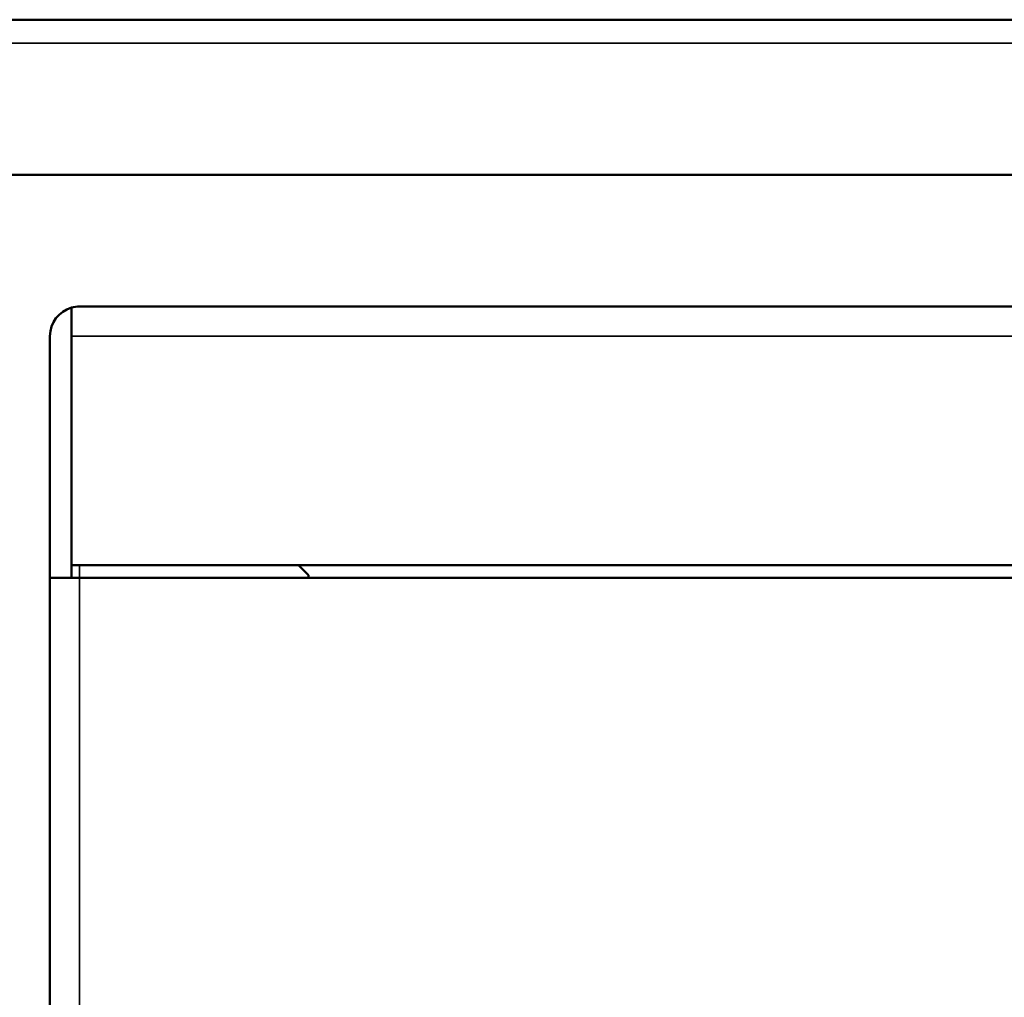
# Model space of a CAD drawing. Header units: inches. Extents: x 1 to 203, y 4 to 128.
# Tile 4 of 66: x 50.84 to 55.6, y 24.39 to 29.12. Entities that reach past the tile are written whole.
import ezdxf

# ---------------------------------------------------------------- set-up
doc = ezdxf.new("R2010")
doc.units = ezdxf.units.IN
doc.header["$LTSCALE"] = 6
doc.header["$MEASUREMENT"] = 0
doc.layers.add('Visible (ANSI)', color=7, linetype='Continuous', lineweight=50)
doc.layers.add('Visible Narrow (ANSI)', color=7, linetype='Continuous', lineweight=35)

msp = doc.modelspace()

# ---------------------------------------------------------------- linework, layer by layer
at = {"layer": 'Visible (ANSI)'}
for p, q in [((34.9145, 29.1173), (59.0707, 29.1173)), ((34.8752, 28.3673), (59.11, 28.3673)), ((51.0891, 27.7258), (51.0891, 27.5879)), ((51.0892, 27.5879), (51.0892, 27.7258)), ((51.1285, 27.7313), (57.0254, 27.7313)), ((50.9851, 27.5879), (50.9851, 26.4194)), ((51.0891, 27.5879), (51.0891, 26.4194)), ((51.0891, 27.5879), (51.0892, 27.5879)), ((51.0892, 27.5879), (51.0892, 26.4813)), ((51.0892, 26.4813), (55.9753, 26.4813)), ((52.1861, 26.4813), (52.2351, 26.4323)), ((52.2351, 26.4323), (52.2351, 26.4193)), ((50.9851, 26.4194), (50.9851, 26.4193)), ((51.0891, 26.4194), (50.9851, 26.4194)), ((50.9851, 18.0433), (50.9851, 26.4193)), ((51.1285, 26.4193), (50.9851, 26.4193)), ((51.0891, 26.4194), (51.0891, 26.4193)), ((55.9851, 26.4193), (51.1285, 26.4193))]:
    msp.add_line(p, q, dxfattribs=at)
for radius, start, end in [(0.1434, 105.9475, 180), (0.1434, 90, 105.9475), (0.0394, 176.3771, 180)]:
    msp.add_arc((51.1285, 27.5879), radius, start, end, dxfattribs=at)
msp.add_ellipse((51.1285, 27.5879), major_axis=(0, 0.1434), ratio=0.998002, start_param=0, end_param=0.278336, dxfattribs=at)
at = {"layer": 'Visible Narrow (ANSI)'}
for p, q in [((59.11, 29.0039), (34.8752, 29.0039)), ((56.9753, 27.5879), (51.0892, 27.5879)), ((51.1285, 26.4193), (51.1285, 26.4813)), ((51.1285, 26.4193), (51.1285, 18.0433))]:
    msp.add_line(p, q, dxfattribs=at)

doc.saveas('drawing.dxf')
